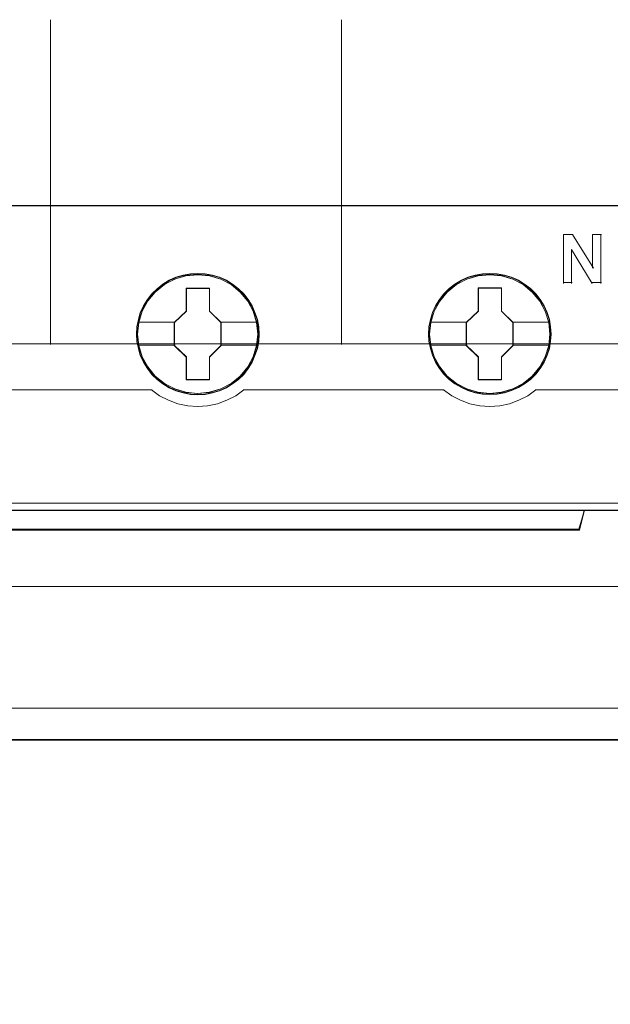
# Model space of a CAD drawing. Header units: millimetres. Extents: x 12819 to 17524, y -4386 to -1138.
# Tile 48 of 94: x 13084.14 to 13087.78, y -4214.84 to -4208.77. Entities that reach past the tile are written whole.
import ezdxf

# ---------------------------------------------------------------- set-up
doc = ezdxf.new("R2010")
doc.units = ezdxf.units.MM
doc.layers.get('0').update_dxf_attribs({"lineweight": 15})
for name, color, linetype, lineweight in [('30', 7, 'Continuous', 15), ('45', 7, 'Continuous', 15), ('50', 7, 'Continuous', 15)]:
    doc.layers.add(name, color=color, linetype=linetype, lineweight=lineweight)

# ---------------------------------------------------------------- blocks, each defined once
blk = doc.blocks.new('*U372')
at = {"layer": '50', "color": 7}
for points in [[(61.985145, -277.515554), (386.014855, -277.515554)], [(61.985145, -277.515554), (386.014855, -277.515554)], [(223.935531, -277.556101), (223.935531, -257.546274)], [(241.848835, -277.556101), (241.848835, -257.546274)], [(61.985145, -287.348144), (386.014855, -287.348144), (386.014855, -333.652546), (61.985145, -333.652546), (61.985145, -287.348144)]]:
    blk.add_lwpolyline(points, dxfattribs=at)
blk = doc.blocks.new('*U373')
at = {"layer": '30', "color": 7}
blk.add_lwpolyline([(51.982287, -292.47731), (396.085575, -292.47731), (396.085575, -328.45355), (51.982287, -328.45355), (51.982287, -292.47731)], close=True, dxfattribs=at)
for points in [[(51.982287, -292.47731), (396.085575, -292.47731), (396.085575, -328.45355), (51.982287, -328.45355), (51.982287, -292.47731)], [(51.982287, -299.973955), (396.085575, -299.973955), (396.085575, -320.959157), (51.982287, -320.959157), (51.982287, -299.973955)]]:
    blk.add_lwpolyline(points, dxfattribs=at)
blk = doc.blocks.new('*U378')
at = {"layer": '45', "color": 7}
for points in [[(259.999657, -268.998482), (188.000343, -268.998482), (188.000343, -351.065128), (259.999657, -351.065128), (259.999657, -268.998482)], [(236.77502, -276.925887), (236.752628, -276.477772), (236.679851, -276.024125), (236.523102, -275.598138), (236.343959, -275.183217), (236.108835, -274.790425), (235.828925, -274.447423), (235.50423, -274.12655), (235.140347, -273.849936), (234.765268, -273.606515), (234.339805, -273.42395), (233.908744, -273.296707), (233.45529, -273.213723), (233.001837, -273.186061), (232.548383, -273.213723), (232.106125, -273.296707), (231.65827, -273.42395), (231.244003, -273.606515), (230.857728, -273.849936), (230.499443, -274.12655), (230.163551, -274.447423), (229.900436, -274.790425), (229.654116, -275.183217), (229.458179, -275.598138), (229.340617, -276.024125), (229.251045, -276.477772), (229.217456, -276.925887), (229.251045, -277.374003), (229.340617, -277.811053), (229.458179, -278.237039), (229.654116, -278.651961), (229.900436, -279.044753), (230.163551, -279.404352), (230.499443, -279.719692), (230.857728, -279.996307), (231.244003, -280.228663), (231.65827, -280.411228), (232.106125, -280.549535), (232.548383, -280.638052), (233.001837, -280.660181), (233.45529, -280.638052), (233.908744, -280.549535), (234.339805, -280.411228), (234.765268, -280.228663), (235.140347, -279.996307), (235.50423, -279.719692), (235.828925, -279.404352), (236.108835, -279.044753), (236.343959, -278.651961), (236.523102, -278.237039), (236.679851, -277.811053), (236.752628, -277.374003), (236.77502, -276.925887)], [(236.77502, -276.925887), (236.752628, -276.477772), (236.679851, -276.024125), (236.523102, -275.598138), (236.343959, -275.183217), (236.108835, -274.790425), (235.828925, -274.447423), (235.50423, -274.12655), (235.140347, -273.849936), (234.765268, -273.606515), (234.339805, -273.42395), (233.908744, -273.296707), (233.45529, -273.213723), (233.001837, -273.186061), (232.548383, -273.213723), (232.106125, -273.296707), (231.65827, -273.42395), (231.244003, -273.606515), (230.857728, -273.849936), (230.499443, -274.12655), (230.163551, -274.447423), (229.900436, -274.790425), (229.654116, -275.183217), (229.458179, -275.598138), (229.340617, -276.024125), (229.251045, -276.477772), (229.217456, -276.925887), (229.251045, -277.374003), (229.340617, -277.811053), (229.458179, -278.237039), (229.654116, -278.651961), (229.900436, -279.044753), (230.163551, -279.404352), (230.499443, -279.719692), (230.857728, -279.996307), (231.244003, -280.228663), (231.65827, -280.411228), (232.106125, -280.549535), (232.548383, -280.638052), (233.001837, -280.660181), (233.45529, -280.638052), (233.908744, -280.549535), (234.339805, -280.411228), (234.765268, -280.228663), (235.140347, -279.996307), (235.50423, -279.719692), (235.828925, -279.404352), (236.108835, -279.044753), (236.343959, -278.651961), (236.523102, -278.237039), (236.679851, -277.811053), (236.752628, -277.374003), (236.77502, -276.925887)], [(236.7524, -276.925872), (236.730141, -276.480188), (236.6578, -276.029002), (236.501989, -275.605326), (236.323919, -275.192656), (236.090202, -274.801994), (235.811968, -274.460853), (235.489217, -274.141721), (235.127512, -273.866608), (234.754678, -273.624508), (234.331762, -273.442932), (233.903282, -273.31638), (233.452542, -273.233846), (233.001803, -273.206335), (232.551064, -273.233846), (232.111454, -273.31638), (231.666279, -273.442932), (231.254492, -273.624508), (230.870529, -273.866608), (230.514389, -274.141721), (230.180508, -274.460853), (229.918968, -274.801994), (229.674122, -275.192656), (229.479358, -275.605326), (229.3625, -276.029002), (229.273465, -276.480188), (229.240077, -276.925872), (229.273465, -277.371557), (229.3625, -277.806236), (229.479358, -278.229911), (229.674122, -278.642582), (229.918968, -279.033244), (230.180508, -279.390891), (230.514389, -279.704521), (230.870529, -279.979635), (231.254492, -280.21073), (231.666279, -280.392305), (232.111454, -280.529862), (232.551064, -280.617899), (233.001803, -280.639908), (233.452542, -280.617899), (233.903282, -280.529862), (234.331762, -280.392305), (234.754678, -280.21073), (235.127512, -279.979635), (235.489217, -279.704521), (235.811968, -279.390891), (236.090202, -279.033244), (236.323919, -278.642582), (236.501989, -278.229911), (236.6578, -277.806236), (236.730141, -277.371557), (236.7524, -276.925872)], [(254.765235, -276.920257), (254.737252, -276.472006), (254.670094, -276.018222), (254.513391, -275.592108), (254.334303, -275.177061), (254.099249, -274.78415), (253.819423, -274.441045), (253.489228, -274.120076), (253.125455, -273.843378), (252.756084, -273.599884), (252.325152, -273.417264), (251.899817, -273.289983), (251.440902, -273.206973), (250.987584, -273.179304), (250.534266, -273.206973), (250.092141, -273.289983), (249.644419, -273.417264), (249.235873, -273.599884), (248.844117, -273.843378), (248.485939, -274.120076), (248.155745, -274.441045), (247.892708, -274.78415), (247.646461, -275.177061), (247.450583, -275.592108), (247.32746, -276.018222), (247.237915, -276.472006), (247.209933, -276.920257), (247.237915, -277.368507), (247.32746, -277.805689), (247.450583, -278.231804), (247.646461, -278.64685), (247.892708, -279.039761), (248.155745, -279.399468), (248.485939, -279.714904), (248.844117, -279.991601), (249.235873, -280.224027), (249.644419, -280.406648), (250.092141, -280.544997), (250.534266, -280.63354), (250.987584, -280.655676), (251.440902, -280.63354), (251.899817, -280.544997), (252.325152, -280.406648), (252.756084, -280.224027), (253.125455, -279.991601), (253.489228, -279.714904), (253.819423, -279.399468), (254.099249, -279.039761), (254.334303, -278.64685), (254.513391, -278.231804), (254.670094, -277.805689), (254.737252, -277.368507), (254.765235, -276.920257)], [(254.765235, -276.920257), (254.737252, -276.472006), (254.670094, -276.018222), (254.513391, -275.592108), (254.334303, -275.177061), (254.099249, -274.78415), (253.819423, -274.441045), (253.489228, -274.120076), (253.125455, -273.843378), (252.756084, -273.599884), (252.325152, -273.417264), (251.899817, -273.289983), (251.440902, -273.206973), (250.987584, -273.179304), (250.534266, -273.206973), (250.092141, -273.289983), (249.644419, -273.417264), (249.235873, -273.599884), (248.844117, -273.843378), (248.485939, -274.120076), (248.155745, -274.441045), (247.892708, -274.78415), (247.646461, -275.177061), (247.450583, -275.592108), (247.32746, -276.018222), (247.237915, -276.472006), (247.209933, -276.920257), (247.237915, -277.368507), (247.32746, -277.805689), (247.450583, -278.231804), (247.646461, -278.64685), (247.892708, -279.039761), (248.155745, -279.399468), (248.485939, -279.714904), (248.844117, -279.991601), (249.235873, -280.224027), (249.644419, -280.406648), (250.092141, -280.544997), (250.534266, -280.63354), (250.987584, -280.655676), (251.440902, -280.63354), (251.899817, -280.544997), (252.325152, -280.406648), (252.756084, -280.224027), (253.125455, -279.991601), (253.489228, -279.714904), (253.819423, -279.399468), (254.099249, -279.039761), (254.334303, -278.64685), (254.513391, -278.231804), (254.670094, -277.805689), (254.737252, -277.368507), (254.765235, -276.920257)], [(254.744876, -276.92024), (254.717044, -276.474691), (254.650248, -276.023641), (254.49439, -275.600094), (254.316267, -275.187549), (254.08248, -274.797006), (253.804162, -274.455968), (253.475746, -274.136933), (253.113933, -273.861902), (252.746553, -273.619876), (252.317944, -273.438356), (251.8949, -273.311842), (251.438459, -273.229333), (250.987584, -273.201829), (250.536709, -273.229333), (250.096966, -273.311842), (249.651658, -273.438356), (249.245313, -273.619876), (248.855668, -273.861902), (248.499421, -274.136933), (248.171006, -274.455968), (247.909387, -274.797006), (247.664468, -275.187549), (247.469645, -275.600094), (247.347185, -276.023641), (247.258123, -276.474691), (247.230291, -276.92024), (247.258123, -277.365789), (247.347185, -277.800337), (247.469645, -278.223884), (247.664468, -278.636429), (247.909387, -279.026973), (248.171006, -279.384512), (248.499421, -279.698047), (248.855668, -279.973077), (249.245313, -280.204103), (249.651658, -280.385623), (250.096966, -280.523138), (250.536709, -280.611147), (250.987584, -280.63315), (251.438459, -280.611147), (251.8949, -280.523138), (252.317944, -280.385623), (252.746553, -280.204103), (253.113933, -279.973077), (253.475746, -279.698047), (253.804162, -279.384512), (254.08248, -279.026973), (254.316267, -278.636429), (254.49439, -278.223884), (254.650248, -277.800337), (254.717044, -277.365789), (254.744876, -276.92024)], [(232.289343, -274.0871), (233.73141, -274.0871), (233.73141, -275.506453), (234.449616, -276.205041), (234.449616, -277.629938), (233.73141, -278.345159), (233.73141, -279.747879), (232.289343, -279.747879), (232.289343, -278.345159), (231.554171, -277.629938), (231.554171, -276.205041), (232.289343, -275.506453), (232.289343, -274.0871)], [(232.289343, -274.0871), (233.73141, -274.0871), (233.73141, -274.0871), (233.73141, -275.506453), (233.73141, -275.506453), (234.449616, -276.205041), (234.449616, -276.205041), (234.449616, -277.629938), (234.449616, -277.629938), (233.73141, -278.345159), (233.73141, -278.345159), (233.73141, -279.747879), (233.73141, -279.747879), (232.289343, -279.747879), (232.289343, -279.747879), (232.289343, -278.345159), (232.289343, -278.345159), (231.554171, -277.629938), (231.554171, -277.629938), (231.554171, -276.205041), (231.554171, -276.205041), (232.289343, -275.506453), (232.289343, -275.506453), (232.289343, -274.0871), (232.289343, -274.0871)], [(232.300476, -274.107374), (233.720011, -274.107374), (233.720011, -275.515995), (234.426995, -276.209301), (234.426995, -277.623425), (233.720011, -278.333239), (233.720011, -279.725353), (232.300476, -279.725353), (232.300476, -278.333239), (231.576792, -277.623425), (231.576792, -276.209301), (232.300476, -275.515995), (232.300476, -274.107374)], [(250.280688, -274.082595), (251.7171, -274.082595), (251.7171, -275.501383), (252.435306, -276.199693), (252.435306, -277.624023), (251.7171, -278.338959), (251.7171, -279.741121), (250.280688, -279.741121), (250.280688, -278.338959), (249.539861, -277.624023), (249.539861, -276.199693), (250.280688, -275.501383), (250.280688, -274.082595)], [(250.280688, -274.082595), (251.7171, -274.082595), (251.7171, -274.082595), (251.7171, -275.501383), (251.7171, -275.501383), (252.435306, -276.199693), (252.435306, -276.199693), (252.435306, -277.624023), (252.435306, -277.624023), (251.7171, -278.338959), (251.7171, -278.338959), (251.7171, -279.741121), (251.7171, -279.741121), (250.280688, -279.741121), (250.280688, -279.741121), (250.280688, -278.338959), (250.280688, -278.338959), (249.539861, -277.624023), (249.539861, -277.624023), (249.539861, -276.199693), (249.539861, -276.199693), (250.280688, -275.501383), (250.280688, -275.501383), (250.280688, -274.082595), (250.280688, -274.082595)], [(250.291733, -274.102869), (251.705702, -274.102869), (251.705702, -275.51149), (252.412686, -276.204796), (252.412686, -277.61892), (251.705702, -278.328733), (251.705702, -279.720848), (250.291733, -279.720848), (250.291733, -278.328733), (249.562482, -277.61892), (249.562482, -276.204796), (250.291733, -275.51149), (250.291733, -274.102869)], [(256.504873, -288.957906), (191.496268, -288.957906), (191.173396, -287.771633), (188.000343, -287.771633), (188.000343, -301.951736), (188.746289, -301.951736), (188.746289, -301.322736), (188.746289, -300.649594), (188.746289, -297.504591), (191.101028, -297.267336), (193.455767, -297.10181), (195.816072, -297.019047), (198.181945, -297.019047), (200.54225, -297.10181), (202.896989, -297.267336), (205.251728, -297.504591), (205.251728, -300.649594), (205.251728, -301.322736), (205.251728, -301.951736), (205.997673, -301.951736), (259.004347, -301.951736), (259.004347, -287.771633), (256.827745, -287.771633), (256.504873, -288.957906)], [(191.494654, -288.999298), (256.507608, -288.999298), (256.830502, -287.771633), (191.171761, -287.771633), (191.494654, -288.999298)]]:
    blk.add_lwpolyline(points, close=True, dxfattribs=at)
at = {"layer": '45', "color": 139}
for points in [[(259.999657, -268.998482), (188.000343, -268.998482), (188.000343, -351.065128), (259.999657, -351.065128), (259.999657, -268.998482)], [(236.702634, -276.925374), (236.62985, -276.206108), (236.422695, -275.520039), (236.07557, -274.889298), (235.610871, -274.330483), (235.056591, -273.876792), (234.412731, -273.53929), (233.718482, -273.329043), (232.996238, -273.26265), (232.273995, -273.329043), (231.574147, -273.53929), (230.941484, -273.876792), (230.376007, -274.330483), (229.911308, -274.889298), (229.569782, -275.520039), (229.362627, -276.206108), (229.289842, -276.925374), (229.362627, -277.639107), (229.569782, -278.325176), (229.911308, -278.955917), (230.376007, -279.509199), (230.941484, -279.96289), (231.574147, -280.300392), (232.273995, -280.516171), (232.996238, -280.588098), (233.718482, -280.516171), (234.412731, -280.300392), (235.056591, -279.96289), (235.610871, -279.509199), (236.07557, -278.955917), (236.422695, -278.325176), (236.62985, -277.639107), (236.702634, -276.925374)], [(236.695848, -276.919742), (236.623087, -276.200255), (236.415999, -275.519509), (236.074582, -274.88304), (235.615629, -274.329588), (235.050333, -273.875758), (234.412277, -273.538152), (233.712653, -273.322306), (232.990641, -273.255892), (232.26863, -273.322306), (231.5802, -273.538152), (230.936546, -273.875758), (230.376847, -274.329588), (229.917894, -274.88304), (229.576478, -275.519509), (229.363792, -276.200255), (229.296629, -276.919742), (229.363792, -277.633695), (229.576478, -278.32551), (229.917894, -278.95091), (230.376847, -279.509896), (230.936546, -279.963727), (231.5802, -280.301332), (232.26863, -280.511644), (232.990641, -280.583593), (233.712653, -280.511644), (234.412277, -280.301332), (235.050333, -279.963727), (235.615629, -279.509896), (236.074582, -278.95091), (236.415999, -278.32551), (236.623087, -277.633695), (236.695848, -276.919742)], [(254.688325, -276.919742), (254.615552, -276.200255), (254.40843, -275.519509), (254.066959, -274.88304), (253.607932, -274.329588), (253.042546, -273.875758), (252.398788, -273.538152), (251.70465, -273.322306), (250.982523, -273.255892), (250.260395, -273.322306), (249.571855, -273.538152), (248.928098, -273.875758), (248.368309, -274.329588), (247.909282, -274.88304), (247.562213, -275.519509), (247.349494, -276.200255), (247.282319, -276.919742), (247.349494, -277.633695), (247.562213, -278.32551), (247.909282, -278.95091), (248.368309, -279.509896), (248.928098, -279.963727), (249.571855, -280.301332), (250.260395, -280.511644), (250.982523, -280.583593), (251.70465, -280.511644), (252.398788, -280.301332), (253.042546, -279.963727), (253.607932, -279.509896), (254.066959, -278.95091), (254.40843, -278.32551), (254.615552, -277.633695), (254.688325, -276.919742)], [(254.688325, -276.925374), (254.615552, -276.206108), (254.40843, -275.520039), (254.066959, -274.889298), (253.602334, -274.330483), (253.048143, -273.876792), (252.404386, -273.53929), (251.70465, -273.329043), (250.988121, -273.26265), (250.265993, -273.329043), (249.566257, -273.53929), (248.933696, -273.876792), (248.368309, -274.330483), (247.903685, -274.889298), (247.562213, -275.520039), (247.355092, -276.206108), (247.282319, -276.925374), (247.355092, -277.639107), (247.562213, -278.325176), (247.903685, -278.955917), (248.368309, -279.509199), (248.933696, -279.96289), (249.566257, -280.300392), (250.265993, -280.516171), (250.988121, -280.588098), (251.70465, -280.516171), (252.404386, -280.300392), (253.048143, -279.96289), (253.602334, -279.509199), (254.066959, -278.955917), (254.40843, -278.325176), (254.615552, -277.639107), (254.688325, -276.925374)]]:
    blk.add_lwpolyline(points, close=True, dxfattribs=at)
at = {"layer": '45', "color": 59}
for points in [[(259.979298, -269.021008), (188.020702, -269.021008), (188.020702, -351.044855), (259.979298, -351.044855), (259.979298, -269.021008)], [(191.494654, -288.999298), (256.507608, -288.999298), (256.830502, -287.771633), (191.171761, -287.771633), (191.494654, -288.999298)]]:
    blk.add_lwpolyline(points, close=True, dxfattribs=at)
at = {"layer": '45', "color": 139}
for points in [[(255.527551, -270.782539), (256.122475, -270.782539)], [(255.527551, -270.782539), (255.527551, -273.796515)], [(256.077233, -270.782539), (257.368873, -272.866192)], [(257.323632, -270.782539), (257.864266, -270.782539)], [(257.323632, -270.782539), (257.323632, -272.866192)], [(257.819025, -270.782539), (257.819025, -273.796515)], [(256.022944, -271.706104), (256.022944, -273.796515)], [(257.303273, -273.796515), (256.022944, -271.706104)], [(255.527551, -273.751463), (256.068185, -273.751463)], [(257.258032, -273.751463), (257.864266, -273.751463)], [(217.807593, -280.362838), (230.192407, -280.362838)], [(230.147166, -280.362838), (230.651923, -280.718974), (231.195938, -281.00618), (231.773605, -281.224457), (232.379313, -281.350828), (232.99063, -281.396781), (233.607555, -281.350828), (234.207655, -281.224457), (234.796538, -281.00618), (235.340554, -280.718974), (235.845311, -280.362838)], [(235.80007, -280.362838), (248.184884, -280.362838)], [(248.139642, -280.362838), (248.644295, -280.718974), (249.188198, -281.00618), (249.765745, -281.224457), (250.371328, -281.350828), (250.982518, -281.396781), (251.599316, -281.350828), (252.199292, -281.224457), (252.782446, -281.00618), (253.331956, -280.718974), (253.831001, -280.362838)], [(253.78576, -280.362838), (259.999657, -280.362838)], [(188.000343, -287.771633), (259.999657, -287.771633)], [(256.830502, -287.771633), (256.461785, -288.999298)], [(191.492974, -288.954247), (256.507026, -288.954247)], [(259.999657, -301.906684), (205.239552, -301.906684)]]:
    blk.add_lwpolyline(points, dxfattribs=at)
at = {"layer": '45', "color": 7}
for points in [[(229.289842, -276.188774), (231.599412, -276.188774)], [(234.402113, -276.188774), (236.702634, -276.188774)], [(247.282319, -276.182016), (249.585103, -276.182016)], [(252.390065, -276.182016), (254.692849, -276.182016)], [(229.289842, -277.601153), (231.599412, -277.601153)], [(234.402113, -277.601153), (236.702634, -277.601153)], [(247.282319, -277.596648), (249.585103, -277.596648)], [(252.390065, -277.596648), (254.692849, -277.596648)]]:
    blk.add_lwpolyline(points, dxfattribs=at)
at = {"layer": '45', "color": 140}
for points in [[(256.504873, -288.957906), (191.496268, -288.957906), (191.173396, -287.771633), (188.000343, -287.771633), (188.000343, -301.951736), (188.746289, -301.951736), (188.746289, -301.322736), (188.746289, -300.649594), (188.746289, -297.504591), (191.101028, -297.267336), (193.455767, -297.10181), (195.816072, -297.019047), (198.181945, -297.019047), (200.54225, -297.10181), (202.896989, -297.267336), (205.251728, -297.504591), (205.251728, -300.649594), (205.251728, -301.322736), (205.251728, -301.951736), (205.997673, -301.951736), (259.004347, -301.951736), (259.004347, -287.771633), (256.827745, -287.771633), (256.504873, -288.957906)], [(256.485948, -288.974599), (191.514622, -288.974599), (191.191935, -287.791906), (188.020702, -287.791906), (188.020702, -301.92921), (188.76622, -301.92921), (188.76622, -301.302108), (188.76622, -300.630999), (188.76622, -297.495488), (191.119608, -297.258949), (193.472997, -297.093922), (195.831949, -297.011409), (198.196465, -297.011409), (200.555417, -297.093922), (202.908805, -297.258949), (205.262194, -297.495488), (205.262194, -300.630999), (205.262194, -301.302108), (205.262194, -301.92921), (206.007711, -301.92921), (258.983989, -301.92921), (258.983989, -287.791906), (256.808634, -287.791906), (256.485948, -288.974599)], [(191.514801, -288.976772), (256.485199, -288.976772), (256.807881, -287.791906), (191.192119, -287.791906), (191.514801, -288.976772)]]:
    blk.add_lwpolyline(points, close=True, dxfattribs=at)

msp = doc.modelspace()

# ---------------------------------------------------------------- block references
at = {"xscale": 0.1000000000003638, "yscale": 0.1000000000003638, "zscale": 0.1000000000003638}
for name in ['*U373', '*U372', '*U378']:
    msp.add_blockref(name, (13061.9398, -4183.0131), dxfattribs=at)

doc.saveas('drawing.dxf')
